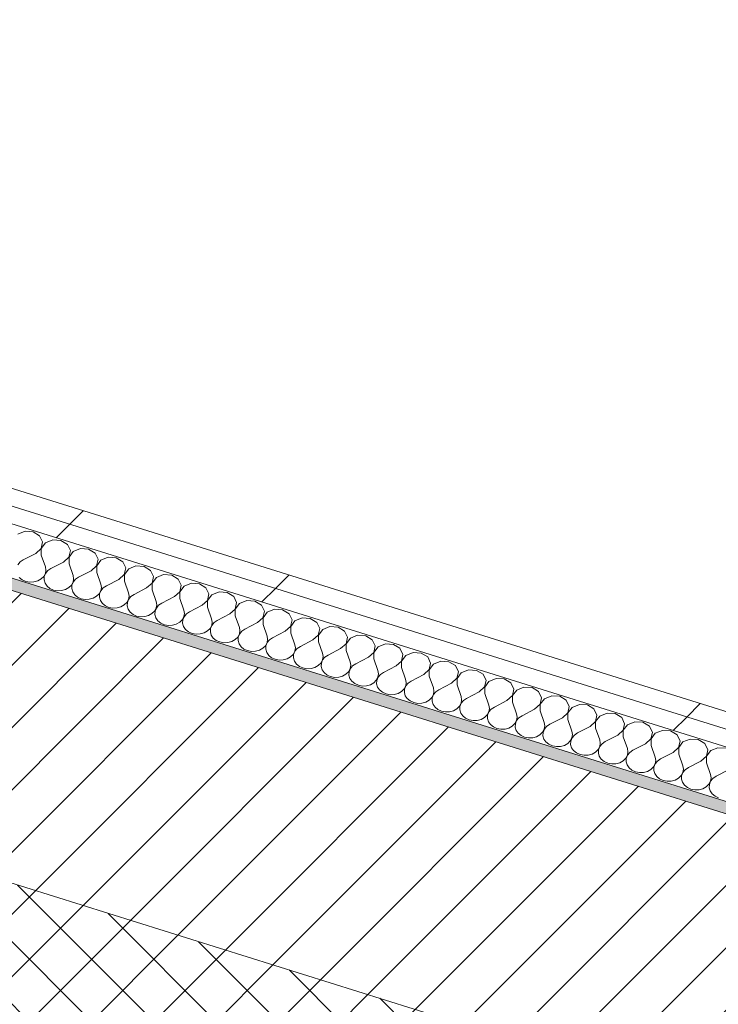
# Model space of a CAD drawing. Header units: millimetres. Extents: x -21126 to 28102, y -1237 to 9397.
# Tile 78 of 226: x -10083 to -9607, y 2494 to 3164. Entities that reach past the tile are written whole.
import ezdxf

# ---------------------------------------------------------------- set-up
doc = ezdxf.new("R2010")
doc.units = ezdxf.units.MM
doc.header["$MEASUREMENT"] = 0
doc.linetypes.add('Wipeout_Contour', pattern=[1000, 0, -1000])
doc.layers.add('12_FAÇ_Façana', color=7, linetype='Continuous')
doc.layers.add('Nuevo_08_E_Envans secs', color=7, linetype='Continuous')
for name, color, linetype, lineweight, true_color in [('12_FAÇ_Façana_Pluma_Nº__174', 7, 'Continuous', 13, 0xe4ad2c), ('12_FAÇ_Façana_Pluma_Nº__176', 7, 'Continuous', 15, 0x93a0c6), ('Nuevo_08_E_Envans secs_Pluma_Nº__102', 7, 'Continuous', 5, 0xcccccc), ('Nuevo_08_E_Envans secs_Pluma_Nº__177', 7, 'Continuous', 15, 0xf7e046)]:
    doc.layers.add(name, color=color, linetype=linetype, lineweight=lineweight, true_color=true_color)
for name, color, linetype, lineweight in [('12_FAÇ_Façana_Pluma_Nº__2', 8, 'Continuous', 5), ('12_FAÇ_Façana_Pluma_Nº__7', 7, 'Continuous', 5), ('Nuevo_08_E_Envans secs_Pluma_Nº__1', 7, 'Continuous', 5)]:
    doc.layers.add(name, color=color, linetype=linetype, lineweight=lineweight)
pattern_1 = [(45, (0, 0), (-183.848, 183.848), [195, -65]), (45, (7e-14, 183.85), (-183.848, 183.848), [195, -65])]

# ---------------------------------------------------------------- blocks, each defined once
blk = doc.blocks.new('Elem Sección_24_1')
at = {"layer": '12_FAÇ_Façana_Pluma_Nº__174', "linetype": 'Continuous', "lineweight": 13, "true_color": 0xe4ad2c}
h = blk.add_hatch(dxfattribs=at)
h.set_pattern_fill('SATE_Aislamiento_0001', color=42, style=0, pattern_type=2)
h.set_pattern_definition([(45, (0, 0), (-21.2132, 21.2132), []), (135, (0, 0), (21.2132, 21.2132), [])])
h.paths.add_polyline_path([(-9309.83, 2166.16), (-9241.5, 2311.69), (-12466.14, 3318.76), (-12534.46, 3173.23)])
at = {"layer": '12_FAÇ_Façana_Pluma_Nº__176', "linetype": 'Continuous', "lineweight": 0, "true_color": 0x495063}
blk.add_hatch(color=251, dxfattribs=at).paths.add_polyline_path([(-9159.89, 2485.53), (-9156.47, 2492.81), (-11227.58, 3139.62), (-11227.2, 3140.43), (-11322.33, 3170.14), (-11322.71, 3169.33), (-11334.6, 3173.05), (-11334.22, 3173.86), (-13272.69, 3779.25), (-13276.49, 3771.16)])
at = {"layer": '12_FAÇ_Façana_Pluma_Nº__2', "linetype": 'Continuous', "lineweight": 5}
h = blk.add_hatch(dxfattribs=at)
h.set_pattern_fill('Ceramic_0001', color=8, style=0, pattern_type=2)
h.set_pattern_definition([(45, (0, 0), (-21.213203, 21.213203), [])])
h.paths.add_polyline_path([(-9241.5, 2311.69), (-9159.89, 2485.53), (-13276.49, 3771.16), (-13358.1, 3597.33), (-13309.43, 3582.13), (-13231.61, 3747.88), (-12835.21, 3624.08), (-12913.03, 3458.33), (-12862.54, 3442.56), (-12784.72, 3608.31), (-12388.32, 3484.51), (-12466.14, 3318.76)])
at = {"layer": '12_FAÇ_Façana_Pluma_Nº__7', "color": 7, "linetype": 'Continuous', "lineweight": 5}
for p, q in [((-13276.49, 3771.16), (-9159.89, 2485.53)), ((-12466.14, 3318.76), (-9241.5, 2311.69)), ((-11227.58, 3139.62), (-9156.47, 2492.81))]:
    blk.add_line(p, q, dxfattribs=at)
blk = doc.blocks.new('*X127')
at = {"layer": 'Nuevo_08_E_Envans secs_Pluma_Nº__102', "color": 254, "linetype": 'Continuous', "lineweight": 5, "true_color": 0xcccccc}
for p, q in [((-10079.15, 2815.84), (-10084.09, 2813.82)), ((-10073.65, 2815.44), (-10079.15, 2815.84)), ((-10069.23, 2812.74), (-10073.65, 2815.44)), ((-10067.2, 2808.55), (-10069.23, 2812.74)), ((-10060.27, 2809.95), (-10065.21, 2807.93)), ((-10054.77, 2809.55), (-10060.27, 2809.95)), ((-10050.35, 2806.85), (-10054.77, 2809.55)), ((-10071.88, 2800.77), (-10068.19, 2804.12)), ((-10068.19, 2804.12), (-10067.2, 2808.55)), ((-10065.21, 2807.93), (-10068.11, 2804.09)), ((-10068.11, 2804.09), (-10068.11, 2799.59)), ((-10048.33, 2802.66), (-10050.35, 2806.85)), ((-10049.31, 2798.22), (-10048.33, 2802.66)), ((-10041.4, 2804.05), (-10046.34, 2802.03)), ((-10035.9, 2803.65), (-10041.4, 2804.05)), ((-10031.47, 2800.95), (-10035.9, 2803.65)), ((-10080.44, 2796.37), (-10082.57, 2794.91)), ((-10071.88, 2800.77), (-10080.44, 2796.37)), ((-10068.11, 2799.59), (-10065.34, 2791.66)), ((-10053.01, 2794.87), (-10049.31, 2798.22)), ((-10046.34, 2802.03), (-10049.24, 2798.2)), ((-10049.24, 2798.2), (-10049.23, 2793.69)), ((-10029.45, 2796.76), (-10031.47, 2800.95)), ((-10030.44, 2792.33), (-10029.45, 2796.76)), ((-10027.46, 2796.14), (-10030.36, 2792.3)), ((-10022.52, 2798.16), (-10027.46, 2796.14)), ((-10017.02, 2797.76), (-10022.52, 2798.16)), ((-10012.6, 2795.06), (-10017.02, 2797.76)), ((-10082.57, 2794.91), (-10084.13, 2793.02)), ((-10064.95, 2789.41), (-10065.34, 2791.66)), ((-10065.33, 2787.15), (-10064.95, 2789.41)), ((-10063.69, 2789.01), (-10065.25, 2787.13)), ((-10061.56, 2790.48), (-10063.69, 2789.01)), ((-10053.01, 2794.87), (-10061.56, 2790.48)), ((-10049.23, 2793.69), (-10046.46, 2785.76)), ((-10034.13, 2788.98), (-10042.68, 2784.58)), ((-10034.13, 2788.98), (-10030.44, 2792.33)), ((-10030.36, 2792.3), (-10030.35, 2787.8)), ((-10010.58, 2790.87), (-10012.6, 2795.06)), ((-10011.56, 2786.43), (-10010.58, 2790.87)), ((-10008.58, 2790.24), (-10011.48, 2786.41)), ((-10003.64, 2792.26), (-10008.58, 2790.24)), ((-9998.14, 2791.86), (-10003.64, 2792.26)), ((-9993.72, 2789.16), (-9998.14, 2791.86)), ((-9991.7, 2784.97), (-9993.72, 2789.16)), ((-10083.09, 2784.4), (-10081.11, 2782.79)), ((-10081.11, 2782.79), (-10078.67, 2781.7)), ((-10070.53, 2782.03), (-10068.23, 2783.32)), ((-10068.23, 2783.32), (-10066.45, 2785.07)), ((-10066.45, 2785.07), (-10065.33, 2787.15)), ((-10066.12, 2784.97), (-10066.24, 2782.69)), ((-10066.24, 2782.69), (-10065.58, 2780.48)), ((-10065.25, 2787.13), (-10066.12, 2784.97)), ((-10046.07, 2783.51), (-10046.46, 2785.76)), ((-10046.45, 2781.26), (-10046.07, 2783.51)), ((-10044.82, 2783.12), (-10046.38, 2781.23)), ((-10042.68, 2784.58), (-10044.82, 2783.12)), ((-10030.35, 2787.8), (-10027.58, 2779.87)), ((-10015.25, 2783.08), (-10023.81, 2778.69)), ((-10015.25, 2783.08), (-10011.56, 2786.43)), ((-10011.48, 2786.41), (-10011.48, 2781.9)), ((-9992.68, 2780.54), (-9991.7, 2784.97)), ((-9989.71, 2784.35), (-9992.61, 2780.51)), ((-9984.77, 2786.37), (-9989.71, 2784.35)), ((-9979.27, 2785.97), (-9984.77, 2786.37)), ((-9974.85, 2783.27), (-9979.27, 2785.97)), ((-9972.82, 2779.08), (-9974.85, 2783.27)), ((-10078.67, 2781.7), (-10075.95, 2781.18)), ((-10075.95, 2781.18), (-10073.17, 2781.3)), ((-10073.17, 2781.3), (-10070.53, 2782.03)), ((-10065.58, 2780.48), (-10064.22, 2778.5)), ((-10064.22, 2778.5), (-10062.24, 2776.9)), ((-10062.24, 2776.9), (-10059.79, 2775.8)), ((-10059.79, 2775.8), (-10057.08, 2775.29)), ((-10054.29, 2775.4), (-10051.65, 2776.13)), ((-10051.65, 2776.13), (-10049.35, 2777.42)), ((-10049.35, 2777.42), (-10047.58, 2779.17)), ((-10047.58, 2779.17), (-10046.45, 2781.26)), ((-10047.25, 2779.07), (-10047.36, 2776.8)), ((-10047.36, 2776.8), (-10046.71, 2774.59)), ((-10046.38, 2781.23), (-10047.25, 2779.07)), ((-10027.2, 2777.62), (-10027.58, 2779.87)), ((-10027.58, 2775.36), (-10027.2, 2777.62)), ((-10025.94, 2777.22), (-10027.5, 2775.34)), ((-10023.81, 2778.69), (-10025.94, 2777.22)), ((-10011.48, 2781.9), (-10008.71, 2773.97)), ((-9996.38, 2777.19), (-10004.93, 2772.79)), ((-9996.38, 2777.19), (-9992.68, 2780.54)), ((-9992.61, 2780.51), (-9992.6, 2776.01)), ((-9992.6, 2776.01), (-9989.83, 2768.08)), ((-9973.81, 2774.64), (-9972.82, 2779.08)), ((-9970.83, 2778.45), (-9973.73, 2774.62)), ((-9965.89, 2780.47), (-9970.83, 2778.45)), ((-9960.39, 2780.07), (-9965.89, 2780.47)), ((-9955.97, 2777.37), (-9960.39, 2780.07)), ((-9953.95, 2773.18), (-9955.97, 2777.37)), ((-10057.08, 2775.29), (-10054.29, 2775.4)), ((-10046.71, 2774.59), (-10045.34, 2772.61)), ((-10045.34, 2772.61), (-10043.36, 2771)), ((-10043.36, 2771), (-10040.92, 2769.91)), ((-10040.92, 2769.91), (-10038.2, 2769.39)), ((-10038.2, 2769.39), (-10035.42, 2769.51)), ((-10035.42, 2769.51), (-10032.77, 2770.24)), ((-10032.77, 2770.24), (-10030.48, 2771.53)), ((-10030.48, 2771.53), (-10028.7, 2773.28)), ((-10028.7, 2773.28), (-10027.58, 2775.36)), ((-10028.37, 2773.18), (-10028.49, 2770.9)), ((-10028.49, 2770.9), (-10027.83, 2768.69)), ((-10027.5, 2775.34), (-10028.37, 2773.18)), ((-10009.82, 2767.38), (-10008.7, 2769.47)), ((-10008.63, 2769.44), (-10009.5, 2767.28)), ((-10008.32, 2771.72), (-10008.71, 2773.97)), ((-10008.7, 2769.47), (-10008.32, 2771.72)), ((-10007.07, 2771.33), (-10008.63, 2769.44)), ((-10004.93, 2772.79), (-10007.07, 2771.33)), ((-9977.5, 2771.29), (-9986.06, 2766.9)), ((-9977.5, 2771.29), (-9973.81, 2774.64)), ((-9973.73, 2774.62), (-9973.73, 2770.11)), ((-9973.73, 2770.11), (-9970.96, 2762.18)), ((-9954.93, 2768.75), (-9953.95, 2773.18)), ((-9951.95, 2772.56), (-9954.85, 2768.72)), ((-9947.02, 2774.58), (-9951.95, 2772.56)), ((-9941.51, 2774.18), (-9947.02, 2774.58)), ((-9937.09, 2771.48), (-9941.51, 2774.18)), ((-9935.07, 2767.29), (-9937.09, 2771.48)), ((-10027.83, 2768.69), (-10026.46, 2766.71)), ((-10026.46, 2766.71), (-10024.48, 2765.11)), ((-10024.48, 2765.11), (-10022.04, 2764.01)), ((-10022.04, 2764.01), (-10019.33, 2763.5)), ((-10019.33, 2763.5), (-10016.54, 2763.61)), ((-10016.54, 2763.61), (-10013.9, 2764.34)), ((-10013.9, 2764.34), (-10011.6, 2765.63)), ((-10011.6, 2765.63), (-10009.82, 2767.38)), ((-10009.5, 2767.28), (-10009.61, 2765.01)), ((-10009.61, 2765.01), (-10008.96, 2762.8)), ((-10008.96, 2762.8), (-10007.59, 2760.81)), ((-9990.95, 2761.49), (-9989.83, 2763.57)), ((-9989.75, 2763.55), (-9990.62, 2761.39)), ((-9989.44, 2765.82), (-9989.83, 2768.08)), ((-9989.83, 2763.57), (-9989.44, 2765.82)), ((-9988.19, 2765.43), (-9989.75, 2763.55)), ((-9986.06, 2766.9), (-9988.19, 2765.43)), ((-9970.57, 2759.93), (-9970.96, 2762.18)), ((-9958.62, 2765.4), (-9967.18, 2761)), ((-9958.62, 2765.4), (-9954.93, 2768.75)), ((-9954.85, 2768.72), (-9954.85, 2764.22)), ((-9954.85, 2764.22), (-9952.08, 2756.29)), ((-9939.75, 2759.5), (-9936.05, 2762.85)), ((-9936.05, 2762.85), (-9935.07, 2767.29)), ((-9933.08, 2766.66), (-9935.98, 2762.83)), ((-9935.98, 2762.83), (-9935.97, 2758.32)), ((-9928.14, 2768.68), (-9933.08, 2766.66)), ((-9922.64, 2768.28), (-9928.14, 2768.68)), ((-9918.22, 2765.58), (-9922.64, 2768.28)), ((-9916.2, 2761.39), (-9918.22, 2765.58)), ((-9909.26, 2762.79), (-9914.2, 2760.77)), ((-9903.76, 2762.39), (-9909.26, 2762.79)), ((-9899.34, 2759.69), (-9903.76, 2762.39)), ((-10007.59, 2760.81), (-10005.61, 2759.21)), ((-10005.61, 2759.21), (-10003.17, 2758.12)), ((-10003.17, 2758.12), (-10000.45, 2757.6)), ((-10000.45, 2757.6), (-9997.66, 2757.72)), ((-9997.66, 2757.72), (-9995.02, 2758.44)), ((-9995.02, 2758.44), (-9992.73, 2759.74)), ((-9992.73, 2759.74), (-9990.95, 2761.49)), ((-9990.62, 2761.39), (-9990.73, 2759.11)), ((-9990.73, 2759.11), (-9990.08, 2756.9)), ((-9990.08, 2756.9), (-9988.71, 2754.92)), ((-9973.85, 2753.84), (-9972.07, 2755.59)), ((-9972.07, 2755.59), (-9970.95, 2757.68)), ((-9971.74, 2755.49), (-9971.86, 2753.22)), ((-9970.87, 2757.65), (-9971.74, 2755.49)), ((-9970.95, 2757.68), (-9970.57, 2759.93)), ((-9969.31, 2759.54), (-9970.87, 2757.65)), ((-9967.18, 2761), (-9969.31, 2759.54)), ((-9951.69, 2754.03), (-9952.08, 2756.29)), ((-9939.75, 2759.5), (-9948.3, 2755.11)), ((-9935.97, 2758.32), (-9933.2, 2750.39)), ((-9920.87, 2753.6), (-9917.18, 2756.96)), ((-9917.18, 2756.96), (-9916.2, 2761.39)), ((-9914.2, 2760.77), (-9917.1, 2756.93)), ((-9917.1, 2756.93), (-9917.1, 2752.43)), ((-9897.32, 2755.5), (-9899.34, 2759.69)), ((-9898.3, 2751.06), (-9897.32, 2755.5)), ((-9890.39, 2756.89), (-9895.33, 2754.87)), ((-9884.89, 2756.49), (-9890.39, 2756.89)), ((-9880.46, 2753.79), (-9884.89, 2756.49)), ((-9988.71, 2754.92), (-9986.73, 2753.32)), ((-9986.73, 2753.32), (-9984.29, 2752.22)), ((-9984.29, 2752.22), (-9981.57, 2751.71)), ((-9981.57, 2751.71), (-9978.79, 2751.82)), ((-9978.79, 2751.82), (-9976.15, 2752.55)), ((-9976.15, 2752.55), (-9973.85, 2753.84)), ((-9971.86, 2753.22), (-9971.2, 2751.01)), ((-9971.2, 2751.01), (-9969.84, 2749.02)), ((-9969.84, 2749.02), (-9967.86, 2747.42)), ((-9954.97, 2747.95), (-9953.2, 2749.7)), ((-9953.2, 2749.7), (-9952.07, 2751.78)), ((-9952.87, 2749.6), (-9952.98, 2747.32)), ((-9952, 2751.76), (-9952.87, 2749.6)), ((-9952.07, 2751.78), (-9951.69, 2754.03)), ((-9950.44, 2753.64), (-9952, 2751.76)), ((-9948.3, 2755.11), (-9950.44, 2753.64)), ((-9932.82, 2748.14), (-9933.2, 2750.39)), ((-9929.43, 2749.21), (-9931.56, 2747.75)), ((-9920.87, 2753.6), (-9929.43, 2749.21)), ((-9917.1, 2752.43), (-9914.33, 2744.5)), ((-9902, 2747.71), (-9898.3, 2751.06)), ((-9895.33, 2754.87), (-9898.23, 2751.04)), ((-9898.23, 2751.04), (-9898.22, 2746.53)), ((-9878.44, 2749.6), (-9880.46, 2753.79)), ((-9879.43, 2745.17), (-9878.44, 2749.6)), ((-9876.45, 2748.98), (-9879.35, 2745.14)), ((-9871.51, 2751), (-9876.45, 2748.98)), ((-9866.01, 2750.6), (-9871.51, 2751)), ((-9861.59, 2747.9), (-9866.01, 2750.6)), ((-9967.86, 2747.42), (-9965.41, 2746.32)), ((-9965.41, 2746.32), (-9962.7, 2745.81)), ((-9962.7, 2745.81), (-9959.91, 2745.93)), ((-9959.91, 2745.93), (-9957.27, 2746.65)), ((-9957.27, 2746.65), (-9954.97, 2747.95)), ((-9952.98, 2747.32), (-9952.33, 2745.11)), ((-9952.33, 2745.11), (-9950.96, 2743.13)), ((-9950.96, 2743.13), (-9948.98, 2741.53)), ((-9938.39, 2740.76), (-9936.1, 2742.05)), ((-9936.1, 2742.05), (-9934.32, 2743.8)), ((-9934.32, 2743.8), (-9933.2, 2745.89)), ((-9933.99, 2743.7), (-9934.1, 2741.43)), ((-9933.12, 2745.86), (-9933.99, 2743.7)), ((-9933.2, 2745.89), (-9932.82, 2748.14)), ((-9931.56, 2747.75), (-9933.12, 2745.86)), ((-9913.94, 2742.24), (-9914.33, 2744.5)), ((-9914.32, 2739.99), (-9913.94, 2742.24)), ((-9910.55, 2743.32), (-9912.68, 2741.85)), ((-9902, 2747.71), (-9910.55, 2743.32)), ((-9898.22, 2746.53), (-9895.45, 2738.6)), ((-9883.12, 2741.81), (-9879.43, 2745.17)), ((-9879.35, 2745.14), (-9879.35, 2740.64)), ((-9859.57, 2743.71), (-9861.59, 2747.9)), ((-9860.55, 2739.27), (-9859.57, 2743.71)), ((-9857.57, 2743.08), (-9860.47, 2739.25)), ((-9852.64, 2745.1), (-9857.57, 2743.08)), ((-9847.13, 2744.7), (-9852.64, 2745.1)), ((-9842.71, 2742), (-9847.13, 2744.7)), ((-9840.69, 2737.81), (-9842.71, 2742)), ((-9948.98, 2741.53), (-9946.54, 2740.43)), ((-9946.54, 2740.43), (-9943.82, 2739.92)), ((-9943.82, 2739.92), (-9941.04, 2740.03)), ((-9941.04, 2740.03), (-9938.39, 2740.76)), ((-9934.1, 2741.43), (-9933.45, 2739.22)), ((-9933.45, 2739.22), (-9932.08, 2737.23)), ((-9932.08, 2737.23), (-9930.1, 2735.63)), ((-9930.1, 2735.63), (-9927.66, 2734.53)), ((-9919.52, 2734.86), (-9917.22, 2736.15)), ((-9917.22, 2736.15), (-9915.44, 2737.91)), ((-9915.44, 2737.91), (-9914.32, 2739.99)), ((-9915.12, 2737.81), (-9915.23, 2735.53)), ((-9915.23, 2735.53), (-9914.58, 2733.32)), ((-9914.25, 2739.97), (-9915.12, 2737.81)), ((-9912.68, 2741.85), (-9914.25, 2739.97)), ((-9895.06, 2736.35), (-9895.45, 2738.6)), ((-9895.45, 2734.1), (-9895.06, 2736.35)), ((-9893.81, 2735.96), (-9895.37, 2734.07)), ((-9891.68, 2737.42), (-9893.81, 2735.96)), ((-9883.12, 2741.81), (-9891.68, 2737.42)), ((-9879.35, 2740.64), (-9876.57, 2732.71)), ((-9864.24, 2735.92), (-9872.8, 2731.53)), ((-9864.24, 2735.92), (-9860.55, 2739.27)), ((-9860.47, 2739.25), (-9860.47, 2734.74)), ((-9841.67, 2733.38), (-9840.69, 2737.81)), ((-9838.7, 2737.19), (-9841.6, 2733.35)), ((-9833.76, 2739.21), (-9838.7, 2737.19)), ((-9828.26, 2738.81), (-9833.76, 2739.21)), ((-9823.84, 2736.11), (-9828.26, 2738.81)), ((-9821.81, 2731.91), (-9823.84, 2736.11)), ((-9927.66, 2734.53), (-9924.94, 2734.02)), ((-9924.94, 2734.02), (-9922.16, 2734.14)), ((-9922.16, 2734.14), (-9919.52, 2734.86)), ((-9914.58, 2733.32), (-9913.21, 2731.34)), ((-9913.21, 2731.34), (-9911.23, 2729.74)), ((-9911.23, 2729.74), (-9908.79, 2728.64)), ((-9908.79, 2728.64), (-9906.07, 2728.13)), ((-9903.28, 2728.24), (-9900.64, 2728.97)), ((-9900.64, 2728.97), (-9898.35, 2730.26)), ((-9898.35, 2730.26), (-9896.57, 2732.01)), ((-9896.57, 2732.01), (-9895.45, 2734.1)), ((-9896.24, 2731.91), (-9896.35, 2729.64)), ((-9896.35, 2729.64), (-9895.7, 2727.43)), ((-9895.37, 2734.07), (-9896.24, 2731.91)), ((-9876.19, 2730.45), (-9876.57, 2732.71)), ((-9876.57, 2728.2), (-9876.19, 2730.45)), ((-9874.93, 2730.06), (-9876.49, 2728.18)), ((-9872.8, 2731.53), (-9874.93, 2730.06)), ((-9860.47, 2734.74), (-9857.7, 2726.81)), ((-9845.37, 2730.02), (-9853.92, 2725.63)), ((-9845.37, 2730.02), (-9841.67, 2733.38)), ((-9841.6, 2733.35), (-9841.59, 2728.85)), ((-9841.59, 2728.85), (-9838.82, 2720.92)), ((-9822.8, 2727.48), (-9821.81, 2731.91)), ((-9819.82, 2731.29), (-9822.72, 2727.46)), ((-9814.88, 2733.31), (-9819.82, 2731.29)), ((-9809.38, 2732.91), (-9814.88, 2733.31)), ((-9804.96, 2730.21), (-9809.38, 2732.91)), ((-9802.94, 2726.02), (-9804.96, 2730.21)), ((-9906.07, 2728.13), (-9903.28, 2728.24)), ((-9895.7, 2727.43), (-9894.33, 2725.44)), ((-9894.33, 2725.44), (-9892.35, 2723.84)), ((-9892.35, 2723.84), (-9889.91, 2722.74)), ((-9889.91, 2722.74), (-9887.19, 2722.23)), ((-9887.19, 2722.23), (-9884.41, 2722.34)), ((-9884.41, 2722.34), (-9881.77, 2723.07)), ((-9881.77, 2723.07), (-9879.47, 2724.36)), ((-9879.47, 2724.36), (-9877.69, 2726.12)), ((-9877.69, 2726.12), (-9876.57, 2728.2)), ((-9877.36, 2726.02), (-9877.48, 2723.74)), ((-9877.48, 2723.74), (-9876.82, 2721.53)), ((-9876.49, 2728.18), (-9877.36, 2726.02)), ((-9858.82, 2720.22), (-9857.69, 2722.31)), ((-9857.62, 2722.28), (-9858.49, 2720.12)), ((-9857.31, 2724.56), (-9857.7, 2726.81)), ((-9857.69, 2722.31), (-9857.31, 2724.56)), ((-9856.06, 2724.17), (-9857.62, 2722.28)), ((-9853.92, 2725.63), (-9856.06, 2724.17)), ((-9826.49, 2724.13), (-9835.05, 2719.74)), ((-9826.49, 2724.13), (-9822.8, 2727.48)), ((-9822.72, 2727.46), (-9822.72, 2722.95)), ((-9822.72, 2722.95), (-9819.95, 2715.02)), ((-9803.92, 2721.59), (-9802.94, 2726.02)), ((-9800.95, 2725.4), (-9803.85, 2721.56)), ((-9796.01, 2727.42), (-9800.95, 2725.4)), ((-9790.51, 2727.02), (-9796.01, 2727.42)), ((-9786.08, 2724.32), (-9790.51, 2727.02)), ((-9784.06, 2720.12), (-9786.08, 2724.32)), ((-9876.82, 2721.53), (-9875.46, 2719.55)), ((-9875.46, 2719.55), (-9873.47, 2717.95)), ((-9873.47, 2717.95), (-9871.03, 2716.85)), ((-9871.03, 2716.85), (-9868.32, 2716.34)), ((-9868.32, 2716.34), (-9865.53, 2716.45)), ((-9865.53, 2716.45), (-9862.89, 2717.18)), ((-9862.89, 2717.18), (-9860.59, 2718.47)), ((-9860.59, 2718.47), (-9858.82, 2720.22)), ((-9858.49, 2720.12), (-9858.6, 2717.85)), ((-9858.6, 2717.85), (-9857.95, 2715.64)), ((-9857.95, 2715.64), (-9856.58, 2713.65)), ((-9839.94, 2714.33), (-9838.82, 2716.41)), ((-9838.74, 2716.39), (-9839.61, 2714.23)), ((-9838.43, 2718.66), (-9838.82, 2720.92)), ((-9838.82, 2716.41), (-9838.43, 2718.66)), ((-9837.18, 2718.27), (-9838.74, 2716.39)), ((-9835.05, 2719.74), (-9837.18, 2718.27)), ((-9807.62, 2718.23), (-9816.17, 2713.84)), ((-9807.62, 2718.23), (-9803.92, 2721.59)), ((-9803.85, 2721.56), (-9803.84, 2717.06)), ((-9803.84, 2717.06), (-9801.07, 2709.13)), ((-9788.74, 2712.34), (-9785.05, 2715.69)), ((-9785.05, 2715.69), (-9784.06, 2720.12)), ((-9782.07, 2719.5), (-9784.97, 2715.67)), ((-9784.97, 2715.67), (-9784.96, 2711.16)), ((-9777.13, 2721.52), (-9782.07, 2719.5)), ((-9771.63, 2721.12), (-9777.13, 2721.52)), ((-9767.21, 2718.42), (-9771.63, 2721.12)), ((-9765.19, 2714.23), (-9767.21, 2718.42)), ((-9758.26, 2715.63), (-9763.19, 2713.61)), ((-9752.75, 2715.23), (-9758.26, 2715.63)), ((-9748.33, 2712.53), (-9752.75, 2715.23)), ((-9856.58, 2713.65), (-9854.6, 2712.05)), ((-9854.6, 2712.05), (-9852.16, 2710.95)), ((-9852.16, 2710.95), (-9849.44, 2710.44)), ((-9849.44, 2710.44), (-9846.66, 2710.55)), ((-9846.66, 2710.55), (-9844.01, 2711.28)), ((-9844.01, 2711.28), (-9841.72, 2712.57)), ((-9841.72, 2712.57), (-9839.94, 2714.33)), ((-9839.61, 2714.23), (-9839.72, 2711.95)), ((-9839.72, 2711.95), (-9839.07, 2709.74)), ((-9839.07, 2709.74), (-9837.7, 2707.76)), ((-9821.06, 2708.43), (-9819.94, 2710.52)), ((-9819.86, 2710.49), (-9820.73, 2708.33)), ((-9819.56, 2712.77), (-9819.95, 2715.02)), ((-9819.94, 2710.52), (-9819.56, 2712.77)), ((-9818.3, 2712.38), (-9819.86, 2710.49)), ((-9816.17, 2713.84), (-9818.3, 2712.38)), ((-9800.68, 2706.87), (-9801.07, 2709.13)), ((-9788.74, 2712.34), (-9797.29, 2707.95)), ((-9784.96, 2711.16), (-9782.19, 2703.23)), ((-9769.86, 2706.44), (-9766.17, 2709.8)), ((-9766.17, 2709.8), (-9765.19, 2714.23)), ((-9763.19, 2713.61), (-9766.09, 2709.77)), ((-9766.09, 2709.77), (-9766.09, 2705.27)), ((-9746.31, 2708.33), (-9748.33, 2712.53)), ((-9739.38, 2709.73), (-9744.32, 2707.71)), ((-9733.88, 2709.33), (-9739.38, 2709.73)), ((-9729.46, 2706.63), (-9733.88, 2709.33)), ((-9837.7, 2707.76), (-9835.72, 2706.16)), ((-9835.72, 2706.16), (-9833.28, 2705.06)), ((-9833.28, 2705.06), (-9830.56, 2704.55)), ((-9830.56, 2704.55), (-9827.78, 2704.66)), ((-9827.78, 2704.66), (-9825.14, 2705.39)), ((-9825.14, 2705.39), (-9822.84, 2706.68)), ((-9822.84, 2706.68), (-9821.06, 2708.43)), ((-9820.73, 2708.33), (-9820.85, 2706.06)), ((-9820.85, 2706.06), (-9820.2, 2703.85)), ((-9820.2, 2703.85), (-9818.83, 2701.86)), ((-9818.83, 2701.86), (-9816.85, 2700.26)), ((-9803.96, 2700.78), (-9802.19, 2702.54)), ((-9802.19, 2702.54), (-9801.06, 2704.62)), ((-9801.86, 2702.43), (-9801.97, 2700.16)), ((-9800.99, 2704.6), (-9801.86, 2702.43)), ((-9801.06, 2704.62), (-9800.68, 2706.87)), ((-9799.43, 2706.48), (-9800.99, 2704.6)), ((-9797.29, 2707.95), (-9799.43, 2706.48)), ((-9781.81, 2700.98), (-9782.19, 2703.23)), ((-9778.42, 2702.05), (-9780.55, 2700.59)), ((-9769.86, 2706.44), (-9778.42, 2702.05)), ((-9766.09, 2705.27), (-9763.32, 2697.34)), ((-9750.99, 2700.55), (-9747.29, 2703.9)), ((-9747.29, 2703.9), (-9746.31, 2708.33)), ((-9744.32, 2707.71), (-9747.22, 2703.88)), ((-9747.22, 2703.88), (-9747.21, 2699.37)), ((-9727.43, 2702.44), (-9729.46, 2706.63)), ((-9728.42, 2698), (-9727.43, 2702.44)), ((-9725.44, 2701.82), (-9728.34, 2697.98)), ((-9720.5, 2703.84), (-9725.44, 2701.82)), ((-9715, 2703.44), (-9720.5, 2703.84)), ((-9710.58, 2700.74), (-9715, 2703.44)), ((-9816.85, 2700.26), (-9814.4, 2699.16)), ((-9814.4, 2699.16), (-9811.69, 2698.65)), ((-9811.69, 2698.65), (-9808.9, 2698.76)), ((-9808.9, 2698.76), (-9806.26, 2699.49)), ((-9806.26, 2699.49), (-9803.96, 2700.78)), ((-9801.97, 2700.16), (-9801.32, 2697.95)), ((-9801.32, 2697.95), (-9799.95, 2695.97)), ((-9799.95, 2695.97), (-9797.97, 2694.37)), ((-9785.09, 2694.89), (-9783.31, 2696.64)), ((-9783.31, 2696.64), (-9782.19, 2698.73)), ((-9782.98, 2696.54), (-9783.1, 2694.27)), ((-9782.11, 2698.7), (-9782.98, 2696.54)), ((-9782.19, 2698.73), (-9781.81, 2700.98)), ((-9780.55, 2700.59), (-9782.11, 2698.7)), ((-9762.93, 2695.08), (-9763.32, 2697.34)), ((-9763.31, 2692.83), (-9762.93, 2695.08)), ((-9759.54, 2696.16), (-9761.68, 2694.69)), ((-9750.99, 2700.55), (-9759.54, 2696.16)), ((-9747.21, 2699.37), (-9744.44, 2691.44)), ((-9732.11, 2694.65), (-9728.42, 2698)), ((-9728.34, 2697.98), (-9728.34, 2693.47)), ((-9708.56, 2696.54), (-9710.58, 2700.74)), ((-9709.54, 2692.11), (-9708.56, 2696.54)), ((-9706.57, 2695.92), (-9709.46, 2692.09)), ((-9701.63, 2697.94), (-9706.57, 2695.92)), ((-9696.13, 2697.54), (-9701.63, 2697.94)), ((-9691.7, 2694.84), (-9696.13, 2697.54)), ((-9797.97, 2694.37), (-9795.53, 2693.27)), ((-9795.53, 2693.27), (-9792.81, 2692.76)), ((-9792.81, 2692.76), (-9790.03, 2692.87)), ((-9790.03, 2692.87), (-9787.39, 2693.6)), ((-9787.39, 2693.6), (-9785.09, 2694.89)), ((-9783.1, 2694.27), (-9782.44, 2692.06)), ((-9782.44, 2692.06), (-9781.07, 2690.07)), ((-9781.07, 2690.07), (-9779.09, 2688.47)), ((-9779.09, 2688.47), (-9776.65, 2687.37)), ((-9768.51, 2687.7), (-9766.21, 2688.99)), ((-9766.21, 2688.99), (-9764.44, 2690.75)), ((-9764.44, 2690.75), (-9763.31, 2692.83)), ((-9764.11, 2690.64), (-9764.22, 2688.37)), ((-9764.22, 2688.37), (-9763.57, 2686.16)), ((-9763.24, 2692.81), (-9764.11, 2690.64)), ((-9761.68, 2694.69), (-9763.24, 2692.81)), ((-9744.05, 2689.19), (-9744.44, 2691.44)), ((-9744.44, 2686.93), (-9744.05, 2689.19)), ((-9742.8, 2688.8), (-9744.36, 2686.91)), ((-9740.67, 2690.26), (-9742.8, 2688.8)), ((-9732.11, 2694.65), (-9740.67, 2690.26)), ((-9728.34, 2693.47), (-9725.57, 2685.55)), ((-9713.24, 2688.76), (-9721.79, 2684.37)), ((-9713.24, 2688.76), (-9709.54, 2692.11)), ((-9709.46, 2692.09), (-9709.46, 2687.58)), ((-9689.68, 2690.65), (-9691.7, 2694.84)), ((-9690.67, 2686.21), (-9689.68, 2690.65)), ((-9687.69, 2690.03), (-9690.59, 2686.19)), ((-9682.75, 2692.05), (-9687.69, 2690.03)), ((-9677.25, 2691.65), (-9682.75, 2692.05)), ((-9672.83, 2688.95), (-9677.25, 2691.65)), ((-9670.81, 2684.75), (-9672.83, 2688.95)), ((-9776.65, 2687.37), (-9773.94, 2686.86)), ((-9773.94, 2686.86), (-9771.15, 2686.97)), ((-9771.15, 2686.97), (-9768.51, 2687.7)), ((-9763.57, 2686.16), (-9762.2, 2684.18)), ((-9762.2, 2684.18), (-9760.22, 2682.58)), ((-9760.22, 2682.58), (-9757.78, 2681.48)), ((-9752.27, 2681.08), (-9749.63, 2681.81)), ((-9749.63, 2681.81), (-9747.34, 2683.1)), ((-9747.34, 2683.1), (-9745.56, 2684.85)), ((-9745.56, 2684.85), (-9744.44, 2686.93)), ((-9745.23, 2684.75), (-9745.34, 2682.48)), ((-9745.34, 2682.48), (-9744.69, 2680.27)), ((-9744.36, 2686.91), (-9745.23, 2684.75)), ((-9725.18, 2683.29), (-9725.57, 2685.55)), ((-9725.56, 2681.04), (-9725.18, 2683.29)), ((-9723.92, 2682.9), (-9725.48, 2681.02)), ((-9721.79, 2684.37), (-9723.92, 2682.9)), ((-9709.46, 2687.58), (-9706.69, 2679.65)), ((-9694.36, 2682.86), (-9702.91, 2678.47)), ((-9694.36, 2682.86), (-9690.67, 2686.21)), ((-9690.59, 2686.19), (-9690.58, 2681.68)), ((-9690.58, 2681.68), (-9687.81, 2673.76)), ((-9671.79, 2680.32), (-9670.81, 2684.75)), ((-9668.81, 2684.13), (-9671.71, 2680.3)), ((-9663.87, 2686.15), (-9668.81, 2684.13)), ((-9658.37, 2685.75), (-9663.87, 2686.15)), ((-9653.95, 2683.05), (-9658.37, 2685.75)), ((-9651.93, 2678.86), (-9653.95, 2683.05)), ((-9757.78, 2681.48), (-9755.06, 2680.97)), ((-9755.06, 2680.97), (-9752.27, 2681.08)), ((-9744.69, 2680.27), (-9743.32, 2678.28)), ((-9743.32, 2678.28), (-9741.34, 2676.68)), ((-9741.34, 2676.68), (-9738.9, 2675.58)), ((-9738.9, 2675.58), (-9736.18, 2675.07)), ((-9736.18, 2675.07), (-9733.4, 2675.18)), ((-9733.4, 2675.18), (-9730.76, 2675.91)), ((-9730.76, 2675.91), (-9728.46, 2677.2)), ((-9728.46, 2677.2), (-9726.68, 2678.96)), ((-9726.68, 2678.96), (-9725.56, 2681.04)), ((-9726.35, 2678.85), (-9726.47, 2676.58)), ((-9726.47, 2676.58), (-9725.81, 2674.37)), ((-9725.48, 2681.02), (-9726.35, 2678.85)), ((-9707.81, 2673.06), (-9706.68, 2675.14)), ((-9706.61, 2675.12), (-9707.48, 2672.96)), ((-9706.3, 2677.4), (-9706.69, 2679.65)), ((-9706.68, 2675.14), (-9706.3, 2677.4)), ((-9705.05, 2677.01), (-9706.61, 2675.12)), ((-9702.91, 2678.47), (-9705.05, 2677.01)), ((-9675.48, 2676.97), (-9684.04, 2672.58)), ((-9675.48, 2676.97), (-9671.79, 2680.32)), ((-9671.71, 2680.3), (-9671.71, 2675.79)), ((-9671.71, 2675.79), (-9668.94, 2667.86)), ((-9652.91, 2674.42), (-9651.93, 2678.86)), ((-9649.94, 2678.24), (-9652.84, 2674.4)), ((-9645, 2680.26), (-9649.94, 2678.24)), ((-9639.5, 2679.86), (-9645, 2680.26)), ((-9635.07, 2677.16), (-9639.5, 2679.86)), ((-9633.05, 2672.96), (-9635.07, 2677.16)), ((-9725.81, 2674.37), (-9724.45, 2672.39)), ((-9724.45, 2672.39), (-9722.47, 2670.79)), ((-9722.47, 2670.79), (-9720.02, 2669.69)), ((-9720.02, 2669.69), (-9717.31, 2669.18)), ((-9717.31, 2669.18), (-9714.52, 2669.29)), ((-9714.52, 2669.29), (-9711.88, 2670.02)), ((-9711.88, 2670.02), (-9709.58, 2671.31)), ((-9709.58, 2671.31), (-9707.81, 2673.06)), ((-9707.48, 2672.96), (-9707.59, 2670.69)), ((-9707.59, 2670.69), (-9706.94, 2668.47)), ((-9706.94, 2668.47), (-9705.57, 2666.49)), ((-9688.93, 2667.17), (-9687.81, 2669.25)), ((-9687.73, 2669.23), (-9688.6, 2667.06)), ((-9687.43, 2671.5), (-9687.81, 2673.76)), ((-9687.81, 2669.25), (-9687.43, 2671.5)), ((-9686.17, 2671.11), (-9687.73, 2669.23)), ((-9684.04, 2672.58), (-9686.17, 2671.11)), ((-9656.61, 2671.07), (-9665.16, 2666.68)), ((-9656.61, 2671.07), (-9652.91, 2674.42)), ((-9652.84, 2674.4), (-9652.83, 2669.89)), ((-9652.83, 2669.89), (-9650.06, 2661.97)), ((-9637.73, 2665.18), (-9634.04, 2668.53)), ((-9634.04, 2668.53), (-9633.05, 2672.96)), ((-9631.06, 2672.34), (-9633.96, 2668.51)), ((-9633.96, 2668.51), (-9633.96, 2664)), ((-9626.12, 2674.36), (-9631.06, 2672.34)), ((-9620.62, 2673.96), (-9626.12, 2674.36)), ((-9616.2, 2671.26), (-9620.62, 2673.96)), ((-9614.18, 2667.07), (-9616.2, 2671.26)), ((-9607.25, 2668.47), (-9612.18, 2666.45)), ((-9601.74, 2668.07), (-9607.25, 2668.47)), ((-9705.57, 2666.49), (-9703.59, 2664.89)), ((-9703.59, 2664.89), (-9701.15, 2663.79)), ((-9701.15, 2663.79), (-9698.43, 2663.28)), ((-9698.43, 2663.28), (-9695.65, 2663.39)), ((-9695.65, 2663.39), (-9693, 2664.12)), ((-9693, 2664.12), (-9690.71, 2665.41)), ((-9690.71, 2665.41), (-9688.93, 2667.17)), ((-9688.6, 2667.06), (-9688.72, 2664.79)), ((-9688.72, 2664.79), (-9688.06, 2662.58)), ((-9688.06, 2662.58), (-9686.69, 2660.6)), ((-9670.05, 2661.27), (-9668.93, 2663.35)), ((-9668.86, 2663.33), (-9669.73, 2661.17)), ((-9668.55, 2665.61), (-9668.94, 2667.86)), ((-9668.93, 2663.35), (-9668.55, 2665.61)), ((-9667.29, 2665.22), (-9668.86, 2663.33)), ((-9665.16, 2666.68), (-9667.29, 2665.22)), ((-9649.67, 2659.71), (-9650.06, 2661.97)), ((-9637.73, 2665.18), (-9646.29, 2660.79)), ((-9633.96, 2664), (-9631.18, 2656.07)), ((-9618.85, 2659.28), (-9615.16, 2662.63)), ((-9615.16, 2662.63), (-9614.18, 2667.07)), ((-9612.18, 2666.45), (-9615.08, 2662.61)), ((-9615.08, 2662.61), (-9615.08, 2658.1)), ((-9686.69, 2660.6), (-9684.71, 2659)), ((-9684.71, 2659), (-9682.27, 2657.9)), ((-9682.27, 2657.9), (-9679.56, 2657.39)), ((-9679.56, 2657.39), (-9676.77, 2657.5)), ((-9676.77, 2657.5), (-9674.13, 2658.23)), ((-9674.13, 2658.23), (-9671.83, 2659.52)), ((-9671.83, 2659.52), (-9670.05, 2661.27)), ((-9669.73, 2661.17), (-9669.84, 2658.9)), ((-9669.84, 2658.9), (-9669.19, 2656.68)), ((-9669.19, 2656.68), (-9667.82, 2654.7)), ((-9652.96, 2653.62), (-9651.18, 2655.38)), ((-9651.18, 2655.38), (-9650.06, 2657.46)), ((-9650.85, 2655.27), (-9650.96, 2653)), ((-9649.98, 2657.44), (-9650.85, 2655.27)), ((-9650.06, 2657.46), (-9649.67, 2659.71)), ((-9648.42, 2659.32), (-9649.98, 2657.44)), ((-9646.29, 2660.79), (-9648.42, 2659.32)), ((-9630.8, 2653.82), (-9631.18, 2656.07)), ((-9627.41, 2654.89), (-9629.54, 2653.43)), ((-9618.85, 2659.28), (-9627.41, 2654.89)), ((-9615.08, 2658.1), (-9612.31, 2650.18)), ((-9667.82, 2654.7), (-9665.84, 2653.1)), ((-9665.84, 2653.1), (-9663.4, 2652)), ((-9663.4, 2652), (-9660.68, 2651.49)), ((-9660.68, 2651.49), (-9657.89, 2651.6)), ((-9657.89, 2651.6), (-9655.25, 2652.33)), ((-9655.25, 2652.33), (-9652.96, 2653.62)), ((-9650.96, 2653), (-9650.31, 2650.79)), ((-9650.31, 2650.79), (-9648.94, 2648.81)), ((-9648.94, 2648.81), (-9646.96, 2647.21)), ((-9634.08, 2647.73), (-9632.3, 2649.48)), ((-9632.3, 2649.48), (-9631.18, 2651.56)), ((-9631.97, 2649.38), (-9632.09, 2647.11)), ((-9631.1, 2651.54), (-9631.97, 2649.38)), ((-9631.18, 2651.56), (-9630.8, 2653.82)), ((-9629.54, 2653.43), (-9631.1, 2651.54)), ((-9611.92, 2647.92), (-9612.31, 2650.18)), ((-9608.53, 2649), (-9610.67, 2647.53)), ((-9599.98, 2653.39), (-9608.53, 2649)), ((-9646.96, 2647.21), (-9644.52, 2646.11)), ((-9644.52, 2646.11), (-9641.8, 2645.6)), ((-9641.8, 2645.6), (-9639.02, 2645.71)), ((-9639.02, 2645.71), (-9636.38, 2646.44)), ((-9636.38, 2646.44), (-9634.08, 2647.73)), ((-9632.09, 2647.11), (-9631.43, 2644.89)), ((-9631.43, 2644.89), (-9630.07, 2642.91)), ((-9630.07, 2642.91), (-9628.08, 2641.31)), ((-9617.5, 2640.54), (-9615.2, 2641.83)), ((-9615.2, 2641.83), (-9613.43, 2643.59)), ((-9613.43, 2643.59), (-9612.3, 2645.67)), ((-9613.1, 2643.48), (-9613.21, 2641.21)), ((-9612.23, 2645.65), (-9613.1, 2643.48)), ((-9612.3, 2645.67), (-9611.92, 2647.92)), ((-9610.67, 2647.53), (-9612.23, 2645.65)), ((-9628.08, 2641.31), (-9625.64, 2640.21)), ((-9625.64, 2640.21), (-9622.93, 2639.7)), ((-9622.93, 2639.7), (-9620.14, 2639.81)), ((-9620.14, 2639.81), (-9617.5, 2640.54)), ((-9613.21, 2641.21), (-9612.56, 2639)), ((-9612.56, 2639), (-9611.19, 2637.02)), ((-9611.19, 2637.02), (-9609.21, 2635.42)), ((-9609.21, 2635.42), (-9606.77, 2634.32))]:
    blk.add_line(p, q, dxfattribs=at)
blk = doc.blocks.new('Elem Sección_100_1')
at = {"layer": 'Nuevo_08_E_Envans secs', "lineweight": 0}
blk.add_blockref('*X127', (0, 0), dxfattribs=at)
at = {"color": 254, "linetype": 'Wipeout_Contour', "lineweight": 0, "ltscale": 42206.709748}
blk.add_wipeout([(-11176.76, 3184.94), (-11181.69, 3174.43), (-9136.36, 2535.66), (-9131.42, 2546.17)], dxfattribs=at).dxf.layer = 'Nuevo_08_E_Envans secs'
at = {"layer": 'Nuevo_08_E_Envans secs_Pluma_Nº__177', "linetype": 'Continuous', "lineweight": 15, "true_color": 0xf7e046}
h = blk.add_hatch(dxfattribs=at)
h.set_pattern_fill('Panellat_HPL_0001', color=53, style=0, pattern_type=2)
h.set_pattern_definition(pattern_1)
h.paths.add_polyline_path([(-11176.76, 3184.94), (-11181.69, 3174.43), (-9136.36, 2535.66), (-9131.42, 2546.17)])
at = {"color": 254, "linetype": 'Wipeout_Contour', "lineweight": 0, "ltscale": 53864.55901}
blk.add_wipeout([(-11194.57, 3178.45), (-11199.51, 3167.94), (-9141.29, 2525.15), (-9136.36, 2535.66), (-11181.69, 3174.43)], dxfattribs=at).dxf.layer = 'Nuevo_08_E_Envans secs'
at = {"layer": 'Nuevo_08_E_Envans secs_Pluma_Nº__177', "linetype": 'Continuous', "lineweight": 15, "true_color": 0xf7e046}
h = blk.add_hatch(dxfattribs=at)
h.set_pattern_fill('Panellat_HPL_0001', color=53, style=0, pattern_type=2)
h.set_pattern_definition(pattern_1)
h.paths.add_polyline_path([(-11194.57, 3178.45), (-11199.51, 3167.94), (-9141.29, 2525.15), (-9136.36, 2535.66), (-11181.69, 3174.43)])
at = {"layer": 'Nuevo_08_E_Envans secs_Pluma_Nº__1', "color": 7, "linetype": 'Continuous', "lineweight": 5}
for p, q in [((-11176.76, 3184.94), (-9131.42, 2546.17)), ((-11181.69, 3174.43), (-9136.36, 2535.66))]:
    blk.add_line(p, q, dxfattribs=at)
at = {"layer": 'Nuevo_08_E_Envans secs_Pluma_Nº__1', "color": 7, "linetype": 'Continuous', "lineweight": 5, "flags": 128}
blk.add_lwpolyline([(-11212.39, 3171.96), (-11199.51, 3167.94), (-9141.29, 2525.15)], dxfattribs=at)

msp = doc.modelspace()

# ---------------------------------------------------------------- block references
at = {"layer": '12_FAÇ_Façana', "lineweight": 0}
msp.add_blockref('Elem Sección_24_1', (0, 0), dxfattribs=at)

# ---------------------------------------------------------------- next in the draw order: block references
at = {"layer": 'Nuevo_08_E_Envans secs', "lineweight": 0}
msp.add_blockref('Elem Sección_100_1', (0, 0), dxfattribs=at)

doc.saveas('drawing.dxf')
